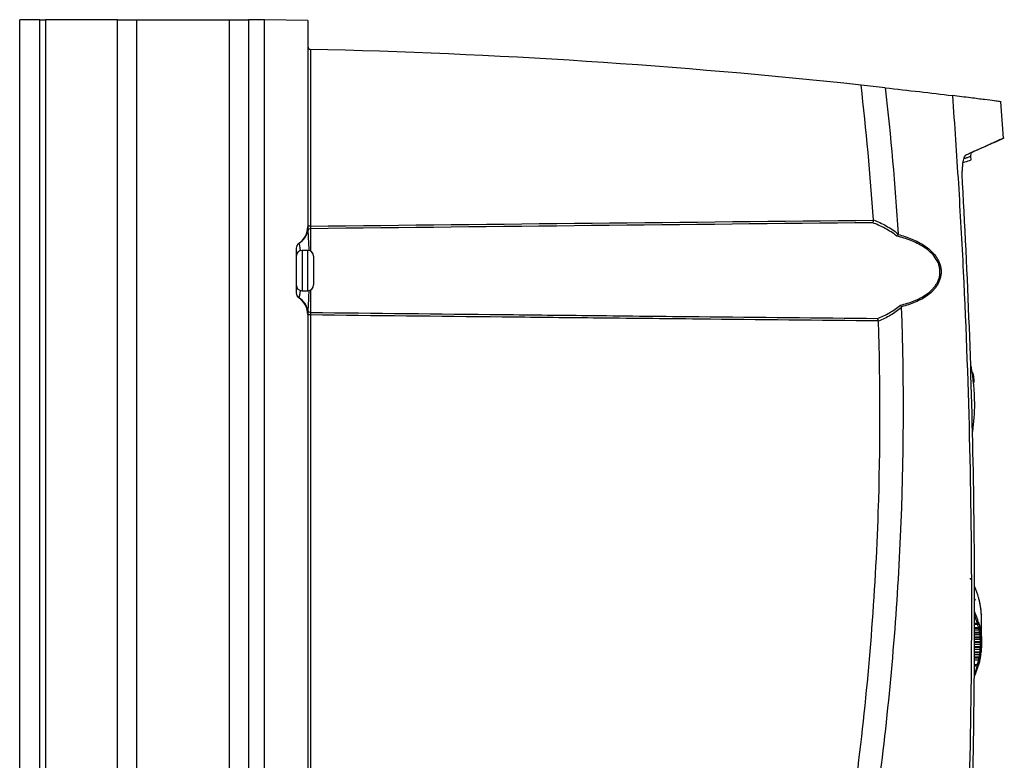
# Model space of a CAD drawing. Header units: millimetres. Extents: x 15458 to 16410, y 10212 to 11278.
# Tile 11 of 139: x 15695 to 15866, y 10745 to 10873. Entities that reach past the tile are written whole.
import ezdxf

# ---------------------------------------------------------------- set-up
doc = ezdxf.new("R2010")
doc.units = ezdxf.units.MM

msp = doc.modelspace()

# ---------------------------------------------------------------- linework, layer by layer
at = {"color": 7, "linetype": 'Continuous', "lineweight": 25}
for p, q in [((15694.95, 10616.11), (15694.95, 10873.11)), ((15698.45, 10873.11), (15694.95, 10873.11)), ((15698.45, 10616.11), (15698.45, 10873.11)), ((15698.45, 10873.11), (15699.45, 10873.11)), ((15699.45, 10873.11), (15699.45, 10616.11)), ((15711.91, 10873.11), (15699.45, 10873.11)), ((15711.91, 10616.11), (15711.91, 10873.11)), ((15711.91, 10873.11), (15715.2, 10873.11)), ((15715.2, 10873.11), (15715.2, 10616.11)), ((15715.2, 10873.11), (15731.35, 10873.11)), ((15731.35, 10616.11), (15731.35, 10873.11)), ((15731.35, 10873.11), (15734.65, 10873.11)), ((15734.65, 10873.11), (15734.65, 10616.11)), ((15737.45, 10873.11), (15734.65, 10873.11)), ((15744.95, 10873.02), (15737.45, 10873.15)), ((15737.45, 10616.06), (15737.45, 10873.15)), ((15744.95, 10873.02), (15744.95, 10837.25)), ((15745.44, 10868), (15745.44, 10837.32)), ((15865.7, 10852.61), (15865.23, 10858.91)), ((15864.33, 10851.95), (15865.83, 10852.65)), ((15860.01, 10849.37), (15860.07, 10850.05)), ((15860.05, 10848.81), (15860.01, 10849.41)), ((15745.44, 10837.32), (15744.95, 10837.32)), ((15745.44, 10836.87), (15745.44, 10832.98)), ((15742.95, 10833.51), (15742.95, 10825.7)), ((15744.95, 10833.11), (15743.95, 10833.11)), ((15743.95, 10833.11), (15743.95, 10826.11)), ((15744.95, 10830.04), (15744.95, 10833.11)), ((15745.95, 10832.11), (15745.95, 10829.91)), ((15744.95, 10826.11), (15744.95, 10830.04)), ((15745.95, 10829.91), (15745.95, 10827.11)), ((15743.95, 10826.11), (15744.95, 10826.11)), ((15745.44, 10826.24), (15745.44, 10822.35)), ((15744.95, 10821.96), (15744.95, 10667.25)), ((15745.44, 10821.9), (15744.95, 10821.9)), ((15745.44, 10821.9), (15745.44, 10667.32)), ((15860.53, 10772.48), (15860.83, 10772.48)), ((15861.63, 10771.73), (15861.63, 10771.73)), ((15861.88, 10765), (15861.88, 10769.04)), ((15860.66, 10767.65), (15861.37, 10767.64)), ((15860.66, 10767.22), (15861.43, 10767.23)), ((15861.47, 10767.18), (15860.66, 10767.17)), ((15860.66, 10766.87), (15861.53, 10766.87)), ((15860.65, 10765.23), (15861.68, 10765.22)), ((15860.66, 10766.07), (15861.63, 10766.06)), ((15861.65, 10765.88), (15860.66, 10765.88)), ((15860.66, 10765.62), (15861.65, 10765.63)), ((15861.66, 10765.56), (15860.66, 10765.55)), ((15861.56, 10766.69), (15860.67, 10766.69)), ((15860.67, 10766.44), (15861.57, 10766.45)), ((15861.6, 10766.38), (15860.67, 10766.38)), ((15861.57, 10766.45), (15861.57, 10766.45)), ((15861.74, 10766.54), (15861.73, 10766.53)), ((15860.63, 10763.47), (15861.6, 10763.46)), ((15860.64, 10764.36), (15861.66, 10764.36)), ((15861.65, 10764.17), (15860.64, 10764.18)), ((15860.64, 10763.89), (15861.65, 10763.9)), ((15861.63, 10763.82), (15860.64, 10763.81)), ((15861.68, 10765.04), (15860.65, 10765.04)), ((15860.65, 10764.77), (15861.68, 10764.78)), ((15861.68, 10764.7), (15860.65, 10764.7)), ((15861.78, 10763.95), (15861.76, 10763.94)), ((15860.61, 10762.05), (15861.42, 10762.06)), ((15861.37, 10761.96), (15860.61, 10761.95)), ((15861.53, 10762.9), (15860.62, 10762.9)), ((15860.62, 10762.54), (15861.47, 10762.54)), ((15861.43, 10762.35), (15860.62, 10762.35)), ((15861.57, 10763.27), (15860.63, 10763.28)), ((15860.63, 10762.98), (15860.82, 10762.99)), ((15860.82, 10762.99), (15861.56, 10762.99)), ((15861.63, 10762.28), (15861.63, 10762.3))]:
    msp.add_line(p, q, dxfattribs=at)
at = {"color": 7, "linetype": 'Continuous', "lineweight": 25, "flags": 128}
for points in [[(15861.75, 10770.92), (15861.75, 10770.89), (15861.76, 10770.85)], [(15861.84, 10769.98), (15861.84, 10769.98), (15861.85, 10769.94)], [(15861.42, 10767.47), (15861.09, 10767.47), (15860.66, 10767.47)], [(15861.8, 10763.58), (15861.79, 10763.56), (15861.78, 10763.53), (15861.76, 10763.51), (15861.74, 10763.49), (15861.71, 10763.48), (15861.67, 10763.47), (15861.64, 10763.46), (15861.6, 10763.46)], [(15861.83, 10763.95), (15861.83, 10763.92), (15861.81, 10763.89), (15861.8, 10763.87), (15861.77, 10763.85), (15861.74, 10763.84), (15861.71, 10763.83), (15861.67, 10763.82), (15861.63, 10763.82)], [(15861.57, 10762.06), (15861.56, 10762.04), (15861.55, 10762.02), (15861.53, 10762), (15861.51, 10761.98), (15861.48, 10761.97), (15861.44, 10761.96), (15861.41, 10761.96), (15861.37, 10761.96)], [(15861.67, 10762.65), (15861.67, 10762.62), (15861.66, 10762.6), (15861.64, 10762.58), (15861.61, 10762.56), (15861.58, 10762.55), (15861.55, 10762.54), (15861.51, 10762.53), (15861.47, 10762.54)], [(15861.73, 10763.02), (15861.72, 10762.99), (15861.71, 10762.97), (15861.69, 10762.95), (15861.67, 10762.93), (15861.64, 10762.92), (15861.6, 10762.91), (15861.57, 10762.9), (15861.53, 10762.9)], [(15861.37, 10761.17), (15861.36, 10761.15), (15861.35, 10761.12), (15861.33, 10761.1), (15861.31, 10761.08), (15861.28, 10761.07), (15861.25, 10761.06), (15861.21, 10761.06), (15861.17, 10761.06)], [(15861.42, 10761.37), (15861.41, 10761.35), (15861.4, 10761.33), (15861.38, 10761.31), (15861.36, 10761.29), (15861.33, 10761.28), (15861.3, 10761.28), (15861.26, 10761.28), (15861.22, 10761.28)]]:
    msp.add_lwpolyline(points, dxfattribs=at)
at = {"color": 7, "linetype": 'Continuous', "lineweight": 25}
for centre, radius, start, end in [((15745.45, 10868.5), 0.5, 180, 268.7206), ((15720.3, 9742.3), 1125.98, 83.84806, 88.72052), ((15741.45, 10837.25), 3.5, 303.749, 0), ((15741.54, 10837.29), 3.51, 302.4103, 347.3058), ((15745.44, 10836.37), 0.492, 89.1442, 162.5243), ((15743.95, 10833.51), 1, 123.749, 180), ((15743.95, 10833.48), 0.995, 121.8003, 179.9557), ((15743.95, 10832.11), 1, 90, 180), ((15744.95, 10832.11), 1, 0, 90), ((15743.95, 10827.11), 1, 180, 270), ((15744.95, 10827.11), 1, 270, 0), ((15743.95, 10825.73), 0.995, 180.0443, 238.1997), ((15743.95, 10825.7), 1, 180, 236.251), ((15741.45, 10821.96), 3.5, 0, 56.251), ((15741.54, 10821.92), 3.51, 12.6942, 57.5897), ((15745.44, 10822.84), 0.492, 197.4757, 270.8558), ((15825.88, 10806.5), 34.81, 359.999, 10.8591), ((15825.88, 10806.5), 34.81, 352.0835, 359.999), ((15861.42, 10771.78), 0.198, 5.1398, 29.1343), ((15861.16, 10768.57), 0.207, 272.9732, 349.5562), ((15861.21, 10768.37), 0.206, 272.2773, 354.575), ((15861.36, 10767.84), 0.201, 270.7118, 353.4238), ((15861.38, 10768.21), 0.748, 272.8873, 288.2248), ((15861.47, 10767.37), 0.198, 269.2888, 352.4698), ((15861.53, 10767.06), 0.195, 268.3199, 351.8646), ((15861.43, 10767.43), 0.196, 324.1554, 6.2962), ((15861.53, 10767.81), 1.12, 271.7079, 281.9071), ((15861.61, 10766.57), 0.191, 266.7713, 350.9632), ((15861.64, 10766.25), 0.188, 265.7067, 350.3858), ((15861.6, 10768.82), 2.94, 271.0528, 274.9237), ((15861.65, 10765.83), 0.2, 270.3821, 333.3658), ((15861.68, 10765.74), 0.184, 264.0209, 349.5337), ((15861.7, 10765.4), 0.181, 262.8565, 348.9849), ((15861.57, 10766.64), 0.198, 327.0048, 4.0284), ((15861.65, 10765.83), 0.199, 333.3867, 1.9084), ((15861.68, 10763.28), 0.891, 78.7833, 91.5907), ((15861.65, 10764.1), 0.2, 270.4625, 305.7437), ((15861.7, 10764.53), 0.173, 259.7534, 347.6578), ((15861.73, 10762.03), 3.01, 87.2225, 90.9972), ((15861.68, 10764.98), 0.2, 270.4973, 359.9331), ((15861.7, 10764.88), 0.176, 261.0211, 348.1781), ((15861.42, 10762.25), 0.197, 269.934, 307.0667), ((15861.45, 10761.96), 0.391, 62.9745, 92.8985), ((15861.56, 10763.19), 0.199, 270.276, 307.1897), ((15861.6, 10762.78), 0.497, 69.6387, 92.8357)]:
    msp.add_arc(centre, radius, start, end, dxfattribs=at)
for centre, major_axis, ratio, start_param, end_param in [((15835.27, 10769.5), (26.6, -0.65), 0.706895, 0.214018, 0.316638), ((15835.27, 10764.53), (26.6, 0.65), 0.706895, 0.179395, 0.277934), ((15835.27, 10764.39), (26.4, 0.65), 0.706891, 0.179264, 0.251522), ((13767.95, 10738.87), (2114, 26.1), 0.012341, 0.14017, 0.141864), ((13767.92, 10740.29), (2114, 24.68), 0.011672, 0.139908, 0.141684), ((13767.92, 10740.29), (2114, 24.68), 0.011672, 6.140983, 6.143004), ((13767.95, 10738.87), (2114, 26.1), 0.012341, 6.140914, 6.14271), ((15835.27, 10764.53), (26.6, 0.65), 0.706895, 5.961984, 6.069167), ((15835.27, 10764.39), (26.4, 0.65), 0.706891, 5.988114, 6.069036)]:
    msp.add_ellipse(centre, major_axis=major_axis, ratio=ratio, start_param=start_param, end_param=end_param, dxfattribs=at)
for points in [[(15745.44, 10868), (15745.44, 10868), (15745.44, 10868), (15745.44, 10868)], [(15843.11, 10838.41), (15842.58, 10846.22), (15841.87, 10854.02), (15840.97, 10861.8)], [(15845.16, 10861.33), (15843.76, 10861.49), (15842.37, 10861.64), (15840.97, 10861.8)], [(15845.16, 10861.33), (15846.12, 10852.9), (15846.86, 10844.45), (15847.38, 10835.98)], [(15745.44, 10837.32), (15778, 10837.68), (15810.55, 10838.02), (15843.11, 10838.34)], [(15842.96, 10837.91), (15810.46, 10837.58), (15777.95, 10837.24), (15745.44, 10836.87)], [(15843.11, 10838.34), (15843.11, 10838.36), (15843.11, 10838.38), (15843.11, 10838.41)], [(15847.36, 10835.88), (15847.31, 10835.77), (15847.25, 10835.67), (15847.18, 10835.59)], [(15847.38, 10835.98), (15847.38, 10835.95), (15847.37, 10835.91), (15847.36, 10835.88)], [(15847.97, 10823.33), (15847.99, 10823.3), (15847.99, 10823.27), (15847.99, 10823.24)], [(15843.99, 10820.87), (15843.96, 10821.05), (15843.9, 10821.21), (15843.84, 10821.3)], [(15843.99, 10820.83), (15843.99, 10820.84), (15843.99, 10820.86), (15843.99, 10820.87)], [(15861.42, 10772.66), (15861.4, 10772.73), (15861.38, 10772.8), (15861.37, 10772.86)], [(15861.57, 10771.97), (15861.52, 10772.2), (15861.47, 10772.43), (15861.42, 10772.66)], [(15861.62, 10771.8), (15861.6, 10771.81), (15861.58, 10771.87), (15861.57, 10771.97)], [(15861.67, 10771.39), (15861.65, 10771.48), (15861.64, 10771.61), (15861.63, 10771.73)], [(15861.73, 10771.01), (15861.71, 10771.14), (15861.69, 10771.26), (15861.67, 10771.39)], [(15861.76, 10770.85), (15861.75, 10770.86), (15861.74, 10770.92), (15861.73, 10771.01)], [(15861.8, 10770.45), (15861.79, 10770.54), (15861.78, 10770.67), (15861.77, 10770.79)], [(15861.83, 10770.09), (15861.82, 10770.21), (15861.81, 10770.33), (15861.8, 10770.45)], [(15861.85, 10769.94), (15861.84, 10769.94), (15861.84, 10769.99), (15861.83, 10770.09)], [(15861.86, 10769.54), (15861.86, 10769.63), (15861.86, 10769.75), (15861.85, 10769.88)], [(15861.88, 10769.19), (15861.87, 10769.31), (15861.87, 10769.42), (15861.86, 10769.54)], [(15861.88, 10769.05), (15861.88, 10769.05), (15861.88, 10769.1), (15861.88, 10769.19)], [(15861.22, 10768.17), (15861.2, 10768.23), (15861.19, 10768.29), (15861.17, 10768.36)], [(15861.37, 10767.64), (15861.32, 10767.82), (15861.27, 10768), (15861.22, 10768.17)], [(15861.37, 10768.53), (15861.38, 10768.47), (15861.4, 10768.41), (15861.42, 10768.35)], [(15861.42, 10767.47), (15861.41, 10767.54), (15861.39, 10767.6), (15861.37, 10767.64)], [(15861.42, 10768.35), (15861.47, 10768.18), (15861.52, 10768), (15861.57, 10767.82)], [(15861.53, 10766.87), (15861.51, 10766.97), (15861.49, 10767.07), (15861.47, 10767.18)], [(15861.56, 10766.69), (15861.55, 10766.76), (15861.54, 10766.82), (15861.53, 10766.87)], [(15861.57, 10767.82), (15861.58, 10767.74), (15861.6, 10767.63), (15861.62, 10767.5)], [(15861.63, 10767.45), (15861.64, 10767.46), (15861.65, 10767.43), (15861.67, 10767.35)], [(15861.67, 10767.35), (15861.69, 10767.24), (15861.71, 10767.14), (15861.73, 10767.03)], [(15861.73, 10767.03), (15861.74, 10766.95), (15861.75, 10766.84), (15861.76, 10766.71)], [(15861.6, 10766.38), (15861.59, 10766.43), (15861.58, 10766.45), (15861.57, 10766.45)], [(15861.63, 10766.06), (15861.62, 10766.17), (15861.61, 10766.28), (15861.6, 10766.38)], [(15861.65, 10765.88), (15861.65, 10765.95), (15861.64, 10766.01), (15861.63, 10766.06)], [(15861.66, 10765.56), (15861.66, 10765.61), (15861.66, 10765.63), (15861.65, 10765.63)], [(15861.68, 10765.22), (15861.67, 10765.34), (15861.67, 10765.45), (15861.66, 10765.56)], [(15861.68, 10765.04), (15861.68, 10765.11), (15861.68, 10765.18), (15861.68, 10765.22)], [(15861.77, 10766.66), (15861.78, 10766.67), (15861.79, 10766.63), (15861.8, 10766.54)], [(15861.8, 10766.54), (15861.81, 10766.44), (15861.82, 10766.33), (15861.83, 10766.22)], [(15861.83, 10766.22), (15861.84, 10766.13), (15861.84, 10766.01), (15861.85, 10765.89)], [(15861.85, 10765.83), (15861.86, 10765.84), (15861.86, 10765.79), (15861.86, 10765.71)], [(15861.86, 10765.71), (15861.87, 10765.6), (15861.87, 10765.48), (15861.88, 10765.37)], [(15861.88, 10765.37), (15861.88, 10765.28), (15861.88, 10765.16), (15861.88, 10765.04)], [(15861.57, 10763.27), (15861.58, 10763.34), (15861.59, 10763.41), (15861.6, 10763.46)], [(15861.6, 10763.46), (15861.61, 10763.58), (15861.62, 10763.7), (15861.63, 10763.82)], [(15861.63, 10763.82), (15861.64, 10763.87), (15861.65, 10763.9), (15861.65, 10763.9)], [(15861.65, 10764.17), (15861.66, 10764.24), (15861.66, 10764.31), (15861.66, 10764.36)], [(15861.66, 10764.36), (15861.67, 10764.47), (15861.67, 10764.59), (15861.68, 10764.7)], [(15861.68, 10764.7), (15861.68, 10764.75), (15861.68, 10764.78), (15861.68, 10764.78)], [(15861.8, 10763.58), (15861.79, 10763.49), (15861.78, 10763.37), (15861.77, 10763.24)], [(15861.83, 10763.95), (15861.82, 10763.83), (15861.81, 10763.7), (15861.8, 10763.58)], [(15861.86, 10764.49), (15861.86, 10764.4), (15861.86, 10764.28), (15861.85, 10764.15)], [(15861.88, 10764.84), (15861.87, 10764.73), (15861.87, 10764.61), (15861.86, 10764.49)], [(15861.88, 10764.98), (15861.88, 10764.98), (15861.88, 10764.93), (15861.88, 10764.84)], [(15861.22, 10761.28), (15861.27, 10761.51), (15861.32, 10761.74), (15861.37, 10761.96)], [(15861.37, 10761.96), (15861.39, 10762.02), (15861.41, 10762.05), (15861.42, 10762.06)], [(15861.57, 10762.06), (15861.52, 10761.84), (15861.47, 10761.61), (15861.42, 10761.37)], [(15861.43, 10762.35), (15861.44, 10762.41), (15861.46, 10762.48), (15861.47, 10762.54)], [(15861.47, 10762.54), (15861.49, 10762.66), (15861.51, 10762.78), (15861.53, 10762.9)], [(15861.53, 10762.9), (15861.54, 10762.96), (15861.55, 10762.99), (15861.56, 10762.99)], [(15861.67, 10762.65), (15861.65, 10762.55), (15861.64, 10762.42), (15861.63, 10762.3)], [(15861.73, 10763.02), (15861.71, 10762.9), (15861.69, 10762.77), (15861.67, 10762.65)], [(15861.17, 10761.06), (15861.19, 10761.13), (15861.2, 10761.2), (15861.22, 10761.28)], [(15861.42, 10761.37), (15861.4, 10761.3), (15861.38, 10761.24), (15861.37, 10761.17)]]:
    msp.add_open_spline(points, degree=3, dxfattribs=at)
for points, knots in [([(15845.16, 10861.33), (15847.17, 10861.11), (15849.14, 10860.89), (15853.03, 10860.43), (15854.93, 10860.2), (15856.81, 10859.97)], [0, 0, 0, 0, 0.5, 0.5, 1, 1, 1, 1]), ([(15856.81, 10859.97), (15857.19, 10854.89), (15857.54, 10849.8), (15858.16, 10839.62), (15858.45, 10834.53), (15859.19, 10819.26), (15859.56, 10809.06), (15860.03, 10788.67), (15860.14, 10778.48), (15860.09, 10758.09), (15859.93, 10747.89), (15859.65, 10737.7)], [0, 0, 0, 0, 0.125, 0.125, 0.25, 0.25, 0.5, 0.5, 0.75, 0.75, 1, 1, 1, 1]), ([(15865.24, 10858.91), (15865.25, 10858.91), (15865.32, 10858.9), (15865.02, 10858.94), (15864.18, 10859.05), (15862.47, 10859.27), (15860.1, 10859.57), (15857.91, 10859.84), (15856.81, 10859.97)], [0, 0, 0, 0, 0.010389, 0.170117, 0.376684, 0.583251, 0.791625, 1, 1, 1, 1]), ([(15865.74, 10852.61), (15865.75, 10852.61), (15865.8, 10852.64), (15865.52, 10852.51), (15864.9, 10852.23), (15863.94, 10851.8), (15862.68, 10851.23), (15861.13, 10850.54), (15859.82, 10849.95), (15859.17, 10849.66)], [0, 0, 0, 0, 0.045732, 0.213114, 0.380496, 0.535031, 0.689565, 0.844783, 1, 1, 1, 1]), ([(15864.31, 10851.94), (15864.33, 10851.95), (15864.37, 10851.97), (15863.87, 10851.75), (15862.89, 10851.3), (15861.49, 10850.68), (15860.23, 10850.12), (15859.33, 10849.72), (15859.12, 10849.63)], [0, 0, 0, 0, 0.098742, 0.331766, 0.565188, 0.741596, 0.939403, 1, 1, 1, 1]), ([(15858.58, 10844.85), (15858.54, 10845.45), (15858.53, 10846.03), (15858.54, 10846.87), (15858.55, 10847.13), (15858.59, 10847.64), (15858.61, 10847.88), (15858.66, 10848.33), (15858.69, 10848.53), (15858.77, 10848.89), (15858.81, 10849.05), (15858.9, 10849.32), (15858.95, 10849.42), (15859.06, 10849.58), (15859.11, 10849.64), (15859.17, 10849.66)], [0, 0, 0, 0, 0.25, 0.25, 0.375, 0.375, 0.5, 0.5, 0.625, 0.625, 0.75, 0.75, 0.875, 0.875, 1, 1, 1, 1]), ([(15859.95, 10849.4), (15859.96, 10849.41), (15859.97, 10849.41), (15859.77, 10849.34), (15859.56, 10849.26), (15859.27, 10849.16), (15859.04, 10849.08), (15858.88, 10849.02), (15858.81, 10848.99)], [0, 0, 0, 0, 0.300096, 0.42264, 0.667739, 0.790283, 0.912827, 1, 1, 1, 1]), ([(15858.68, 10848.34), (15859.11, 10848.49), (15859.92, 10848.78), (15859.98, 10848.8), (15860.01, 10848.81)], [0, 0, 0, 0, 0.531626, 1, 1, 1, 1]), ([(15860.28, 10737.96), (15860.5, 10746.87), (15860.62, 10755.79), (15860.7, 10773.61), (15860.65, 10782.52), (15860.23, 10809.24), (15859.59, 10827.05), (15858.58, 10844.85)], [0, 0, 0, 0, 0.25, 0.25, 0.5, 0.5, 1, 1, 1, 1]), ([(15744.95, 10837.23), (15744.96, 10837.21), (15744.96, 10837.17), (15744.96, 10837.1), (15744.96, 10837.06), (15744.96, 10836.95), (15744.96, 10836.88), (15744.97, 10836.76), (15744.97, 10836.7), (15744.97, 10836.6), (15744.97, 10836.55), (15744.97, 10836.52)], [0, 0, 0, 0, 0.125, 0.125, 0.25, 0.25, 0.5, 0.5, 0.75, 0.75, 1, 1, 1, 1]), ([(15745.44, 10837.32), (15745.44, 10837.22), (15745.44, 10837.13), (15745.44, 10836.97), (15745.44, 10836.91), (15745.44, 10836.87)], [0, 0, 0, 0, 0.5, 0.5, 1, 1, 1, 1]), ([(15843.11, 10838.34), (15843.09, 10838.25), (15843.07, 10838.16), (15843.02, 10838.02), (15842.99, 10837.95), (15842.96, 10837.91)], [0, 0, 0, 0, 0.5, 0.5, 1, 1, 1, 1]), ([(15847.18, 10835.59), (15846.53, 10836.1), (15845.85, 10836.54), (15844.43, 10837.31), (15843.7, 10837.63), (15842.96, 10837.91)], [0, 0, 0, 0, 0.5, 0.5, 1, 1, 1, 1]), ([(15843.11, 10838.41), (15843.86, 10838.12), (15844.6, 10837.78), (15846.03, 10836.98), (15846.72, 10836.52), (15847.38, 10835.98)], [0, 0, 0, 0, 0.5, 0.5, 1, 1, 1, 1]), ([(15744.97, 10836.52), (15744.97, 10836.33), (15744.99, 10835.88), (15745.05, 10834.77), (15745.1, 10833.72), (15745.13, 10833.12), (15745.13, 10833.07)], [0, 0, 0, 0, 0.25904, 0.61699, 0.966225, 1, 1, 1, 1]), ([(15847.8, 10823.61), (15848.61, 10823.81), (15849.41, 10824.05), (15850.56, 10824.5), (15850.93, 10824.67), (15851.65, 10825.05), (15852.01, 10825.27), (15852.69, 10825.75), (15853.01, 10826.01), (15853.44, 10826.46), (15853.58, 10826.62), (15853.84, 10826.95), (15853.96, 10827.12), (15854.18, 10827.47), (15854.27, 10827.66), (15854.44, 10828.05), (15854.51, 10828.26), (15854.61, 10828.67), (15854.64, 10828.89), (15854.67, 10829.32), (15854.67, 10829.54), (15854.63, 10829.96), (15854.59, 10830.17), (15854.48, 10830.59), (15854.41, 10830.8), (15854.15, 10831.38), (15853.92, 10831.75), (15853.4, 10832.41), (15853.11, 10832.71), (15852.48, 10833.25), (15852.14, 10833.5), (15851.1, 10834.17), (15850.36, 10834.53), (15848.8, 10835.14), (15848, 10835.39), (15847.18, 10835.59)], [0, 0, 0, 0, 0.125, 0.125, 0.1875, 0.1875, 0.25, 0.25, 0.3125, 0.3125, 0.34375, 0.34375, 0.375, 0.375, 0.40625, 0.40625, 0.4375, 0.4375, 0.46875, 0.46875, 0.5, 0.5, 0.53125, 0.53125, 0.5625, 0.5625, 0.625, 0.625, 0.6875, 0.6875, 0.75, 0.75, 0.875, 0.875, 1, 1, 1, 1]), ([(15847.36, 10835.88), (15848.19, 10835.66), (15849, 10835.4), (15850.58, 10834.75), (15851.33, 10834.37), (15852.2, 10833.77), (15852.37, 10833.65), (15852.71, 10833.39), (15852.87, 10833.25), (15853.34, 10832.82), (15853.63, 10832.5), (15854.01, 10831.98), (15854.13, 10831.8), (15854.34, 10831.42), (15854.44, 10831.23), (15854.61, 10830.82), (15854.68, 10830.61), (15854.78, 10830.18), (15854.82, 10829.97), (15854.86, 10829.53), (15854.86, 10829.31), (15854.83, 10828.87), (15854.79, 10828.65), (15854.7, 10828.22), (15854.63, 10828.01), (15854.47, 10827.61), (15854.37, 10827.42), (15854.16, 10827.04), (15854.05, 10826.87), (15853.79, 10826.52), (15853.66, 10826.36), (15853.22, 10825.89), (15852.91, 10825.61), (15852.23, 10825.1), (15851.87, 10824.87), (15851.14, 10824.47), (15850.76, 10824.29), (15849.61, 10823.8), (15848.81, 10823.54), (15847.97, 10823.33)], [0, 0, 0, 0, 0.125, 0.125, 0.25, 0.25, 0.28125, 0.28125, 0.3125, 0.3125, 0.375, 0.375, 0.40625, 0.40625, 0.4375, 0.4375, 0.46875, 0.46875, 0.5, 0.5, 0.53125, 0.53125, 0.5625, 0.5625, 0.59375, 0.59375, 0.625, 0.625, 0.65625, 0.65625, 0.6875, 0.6875, 0.75, 0.75, 0.8125, 0.8125, 0.875, 0.875, 1, 1, 1, 1]), ([(15743.4, 10834.34), (15743.4, 10834.34), (15743.41, 10834.34), (15743.42, 10834.34), (15743.42, 10834.34), (15743.42, 10834.33), (15743.42, 10834.33), (15743.42, 10834.33)], [0, 0, 0, 0, 0.5, 0.5, 0.75, 0.75, 1, 1, 1, 1]), ([(15743.42, 10834.33), (15743.45, 10834.24), (15743.49, 10834.06), (15743.59, 10833.5), (15743.64, 10833.08), (15743.64, 10833.04)], [0, 0, 0, 0, 0.478327, 0.954043, 1, 1, 1, 1]), ([(15743.64, 10826.17), (15743.62, 10826.04), (15743.57, 10825.54), (15743.48, 10825.07), (15743.44, 10824.94), (15743.42, 10824.89)], [0, 0, 0, 0, 0.156613, 0.642591, 1, 1, 1, 1]), ([(15745.13, 10826.14), (15745.11, 10825.64), (15745.06, 10824.55), (15745, 10823.39), (15744.97, 10822.9), (15744.97, 10822.69)], [0, 0, 0, 0, 0.332694, 0.723765, 1, 1, 1, 1]), ([(15743.42, 10824.89), (15743.42, 10824.89), (15743.42, 10824.88), (15743.42, 10824.88), (15743.42, 10824.88), (15743.41, 10824.87), (15743.4, 10824.87), (15743.4, 10824.87)], [0, 0, 0, 0, 0.25, 0.25, 0.5, 0.5, 1, 1, 1, 1]), ([(15828.53, 10665.89), (15830.38, 10672.27), (15832.1, 10678.69), (15835.28, 10691.58), (15836.74, 10698.05), (15839.4, 10711.05), (15840.61, 10717.58), (15842.76, 10730.68), (15843.7, 10737.25), (15845.33, 10750.42), (15846.01, 10757.03), (15847.12, 10770.25), (15847.54, 10776.86), (15848.41, 10796.72), (15848.47, 10809.97), (15847.99, 10823.24)], [0, 0, 0, 0, 0.125, 0.125, 0.25, 0.25, 0.375, 0.375, 0.5, 0.5, 0.625, 0.625, 0.75, 0.75, 1, 1, 1, 1]), ([(15843.84, 10821.3), (15844.54, 10821.57), (15845.23, 10821.89), (15846.56, 10822.66), (15847.2, 10823.1), (15847.8, 10823.61)], [0, 0, 0, 0, 0.5, 0.5, 1, 1, 1, 1]), ([(15847.99, 10823.24), (15847.39, 10822.71), (15846.74, 10822.25), (15845.4, 10821.45), (15844.7, 10821.11), (15843.99, 10820.83)], [0, 0, 0, 0, 0.5, 0.5, 1, 1, 1, 1]), ([(15847.97, 10823.33), (15847.95, 10823.38), (15847.92, 10823.43), (15847.86, 10823.53), (15847.83, 10823.57), (15847.8, 10823.61)], [0, 0, 0, 0, 0.5, 0.5, 1, 1, 1, 1]), ([(15744.97, 10822.69), (15744.97, 10822.63), (15744.97, 10822.52), (15744.96, 10822.33), (15744.96, 10822.26), (15744.96, 10822.15), (15744.96, 10822.12), (15744.96, 10822.04), (15744.96, 10822), (15744.95, 10821.99)], [0, 0, 0, 0, 0.5, 0.5, 0.75, 0.75, 0.875, 0.875, 1, 1, 1, 1]), ([(15745.44, 10822.35), (15745.44, 10822.31), (15745.44, 10822.25), (15745.44, 10822.09), (15745.44, 10821.99), (15745.44, 10821.9)], [0, 0, 0, 0, 0.5, 0.5, 1, 1, 1, 1]), ([(15745.44, 10822.35), (15756.52, 10822.22), (15767.6, 10822.1), (15778.68, 10821.98), (15783.94, 10821.92), (15789.2, 10821.87), (15794.46, 10821.81), (15800.6, 10821.74), (15806.73, 10821.68), (15812.87, 10821.62), (15823.19, 10821.51), (15833.51, 10821.4), (15843.84, 10821.3)], [0.00049138, 0.00049138, 0.00049138, 0.00049138, 0.03373643, 0.03373643, 0.03373643, 0.04952225, 0.04952225, 0.04952225, 0.06792922, 0.06792922, 0.06792922, 0.09890747, 0.09890747, 0.09890747, 0.09890747]), ([(15843.99, 10820.87), (15833.61, 10820.97), (15823.24, 10821.07), (15812.87, 10821.18), (15806.73, 10821.24), (15800.6, 10821.31), (15794.46, 10821.37), (15789.2, 10821.42), (15783.94, 10821.48), (15778.68, 10821.54), (15767.6, 10821.65), (15756.52, 10821.77), (15745.44, 10821.9)], [0.00000269, 0.00000269, 0.00000269, 0.00000269, 0.03113141, 0.03113141, 0.03113141, 0.04953849, 0.04953849, 0.04953849, 0.06532439, 0.06532439, 0.06532439, 0.09856967, 0.09856967, 0.09856967, 0.09856967]), ([(15825.08, 10668.16), (15828.29, 10679.38), (15831.11, 10690.71), (15836.5, 10716.21), (15838.86, 10730.42), (15842.35, 10758.98), (15843.47, 10773.34), (15844.34, 10798.75), (15844.35, 10809.8), (15843.99, 10820.83)], [2.8627155, 2.8627155, 2.8627155, 2.8627155, 2.9332665, 2.9332665, 3.0202462, 3.0202462, 3.107226, 3.107226, 3.1739441, 3.1739441, 3.1739441, 3.1739441]), ([(15860.24, 10812), (15860.26, 10811.99), (15860.29, 10811.96), (15860.36, 10811.77), (15860.43, 10811.48), (15860.48, 10811.13), (15860.52, 10810.83), (15860.53, 10810.62), (15860.54, 10810.48), (15860.53, 10810.36), (15860.52, 10810.24), (15860.51, 10810.18), (15860.49, 10810.2), (15860.49, 10810.2)], [0, 0, 0, 0, 0.123847, 0.247769, 0.371693, 0.495589, 0.619456, 0.681598, 0.743918, 0.806115, 0.868348, 0.992257, 1, 1, 1, 1]), ([(15860.13, 10775.93), (15860.13, 10775.93), (15860.1, 10775.99), (15860.05, 10776.05), (15859.96, 10776.11), (15859.9, 10776.13), (15859.87, 10776.12), (15859.87, 10776.12)], [0, 0, 0, 0, 0.0442654, 0.5413031, 0.7755703, 0.9976259, 1, 1, 1, 1]), ([(15860.62, 10772.72), (15860.66, 10772.66), (15860.73, 10772.53), (15860.8, 10772.47), (15860.83, 10772.48), (15860.83, 10772.48)], [0, 0, 0, 0, 0.452828, 0.97688, 1, 1, 1, 1]), ([(15861.59, 10771.87), (15861.59, 10771.87), (15861.59, 10771.87), (15861.59, 10771.88), (15861.58, 10771.91), (15861.57, 10771.95), (15861.56, 10771.99), (15861.56, 10772)], [0, 0, 0, 0, 0.000892, 0.182372, 0.452702, 0.844944, 1, 1, 1, 1]), ([(15861.63, 10771.75), (15861.63, 10771.76), (15861.62, 10771.78), (15861.62, 10771.81), (15861.61, 10771.84), (15861.61, 10771.85)], [0, 0, 0, 0, 0.22871, 0.672151, 1, 1, 1, 1]), ([(15861.63, 10771.73), (15861.63, 10771.74), (15861.63, 10771.74), (15861.63, 10771.75), (15861.63, 10771.75), (15861.63, 10771.76), (15861.62, 10771.76), (15861.62, 10771.77), (15861.62, 10771.78), (15861.62, 10771.78), (15861.62, 10771.78), (15861.62, 10771.79), (15861.62, 10771.79), (15861.62, 10771.79), (15861.62, 10771.8), (15861.62, 10771.8)], [0, 0, 0, 0, 0.00001477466, 0.00001477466, 0.00001477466, 0.00003497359, 0.00003497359, 0.00003497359, 0.00005519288, 0.00005519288, 0.00005519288, 0.00007531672, 0.00007531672, 0.00007531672, 0.00009541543, 0.00009541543, 0.00009541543, 0.00009541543]), ([(15861.63, 10771.73), (15861.63, 10771.73), (15861.63, 10771.74), (15861.63, 10771.74), (15861.63, 10771.75)], [0, 0, 0, 0, 0.160128, 1, 1, 1, 1]), ([(15861.74, 10770.92), (15861.74, 10770.92), (15861.74, 10770.92), (15861.74, 10770.95), (15861.73, 10770.98), (15861.73, 10771.02), (15861.72, 10771.04)], [0, 0, 0, 0, 0.162021, 0.43093, 0.832377, 1, 1, 1, 1]), ([(15861.77, 10770.79), (15861.77, 10770.79), (15861.77, 10770.8), (15861.77, 10770.83), (15861.76, 10770.86), (15861.76, 10770.89), (15861.75, 10770.91), (15861.75, 10770.91)], [0, 0, 0, 0, 0.023297, 0.280617, 0.560158, 0.915549, 1, 1, 1, 1]), ([(15861.77, 10770.79), (15861.77, 10770.8), (15861.77, 10770.8), (15861.77, 10770.8), (15861.77, 10770.81), (15861.77, 10770.82), (15861.77, 10770.82), (15861.77, 10770.83), (15861.76, 10770.83), (15861.76, 10770.84), (15861.76, 10770.84), (15861.76, 10770.85), (15861.76, 10770.85), (15861.76, 10770.85), (15861.76, 10770.85), (15861.76, 10770.85)], [0, 0, 0, 0, 0.00001451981, 0.00001451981, 0.00001451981, 0.00003408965, 0.00003408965, 0.00003408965, 0.00005367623, 0.00005367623, 0.00005367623, 0.00007321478, 0.00007321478, 0.00007321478, 0.00009272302, 0.00009272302, 0.00009272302, 0.00009272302]), ([(15861.84, 10769.98), (15861.84, 10769.98), (15861.84, 10769.98), (15861.84, 10770), (15861.83, 10770.04), (15861.83, 10770.08), (15861.83, 10770.1)], [0, 0, 0, 0, 0.1150278, 0.3624903, 0.7613804, 1, 1, 1, 1]), ([(15861.85, 10769.88), (15861.85, 10769.88), (15861.85, 10769.89), (15861.85, 10769.91), (15861.85, 10769.93), (15861.85, 10769.96), (15861.84, 10769.98), (15861.84, 10769.99), (15861.84, 10769.99)], [0, 0, 0, 0, 0.020954, 0.224755, 0.437705, 0.734867, 0.907516, 1, 1, 1, 1]), ([(15861.85, 10769.88), (15861.85, 10769.88), (15861.85, 10769.89), (15861.85, 10769.89), (15861.85, 10769.9), (15861.85, 10769.9), (15861.85, 10769.91), (15861.85, 10769.92), (15861.85, 10769.92), (15861.85, 10769.92), (15861.85, 10769.93), (15861.85, 10769.93), (15861.85, 10769.93), (15861.85, 10769.94), (15861.85, 10769.94), (15861.85, 10769.94)], [0, 0, 0, 0, 0.00001434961, 0.00001434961, 0.00001434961, 0.00003354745, 0.00003354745, 0.00003354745, 0.00005276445, 0.00005276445, 0.00005276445, 0.00007196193, 0.00007196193, 0.00007196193, 0.00009112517, 0.00009112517, 0.00009112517, 0.00009112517]), ([(15861.88, 10769.04), (15861.88, 10769.04), (15861.88, 10769.04), (15861.88, 10769.05), (15861.88, 10769.05), (15861.88, 10769.05)], [0, 0, 0, 0, 0.159154, 0.579996, 1, 1, 1, 1]), ([(15861.43, 10767.23), (15861.43, 10767.23), (15861.43, 10767.23), (15861.43, 10767.26), (15861.42, 10767.32), (15861.42, 10767.39), (15861.42, 10767.44), (15861.42, 10767.47)], [0, 0, 0, 0, 0.143587, 0.370451, 0.598361, 0.827385, 1, 1, 1, 1]), ([(15861.43, 10767.23), (15861.43, 10767.23), (15861.46, 10767.23), (15861.51, 10767.24), (15861.56, 10767.28), (15861.58, 10767.3), (15861.59, 10767.31)], [0, 0, 0, 0, 0.038376, 0.457156, 0.782538, 1, 1, 1, 1]), ([(15861.47, 10767.18), (15861.47, 10767.18), (15861.46, 10767.21), (15861.45, 10767.23), (15861.44, 10767.23), (15861.44, 10767.23)], [0, 0, 0, 0, 0.20488, 0.691844, 1, 1, 1, 1]), ([(15861.62, 10767.5), (15861.62, 10767.5), (15861.62, 10767.49), (15861.62, 10767.49), (15861.62, 10767.48), (15861.62, 10767.48), (15861.62, 10767.47), (15861.62, 10767.47), (15861.62, 10767.46), (15861.62, 10767.46), (15861.62, 10767.45), (15861.63, 10767.45), (15861.63, 10767.45), (15861.63, 10767.45), (15861.63, 10767.45), (15861.63, 10767.45)], [0, 0, 0, 0, 0.00001509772, 0.00001509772, 0.00001509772, 0.00003531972, 0.00003531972, 0.00003531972, 0.00005545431, 0.00005545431, 0.00005545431, 0.00007543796, 0.00007543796, 0.00007543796, 0.00009538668, 0.00009538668, 0.00009538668, 0.00009538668]), ([(15861.57, 10766.45), (15861.57, 10766.45), (15861.57, 10766.45), (15861.57, 10766.48), (15861.57, 10766.54), (15861.56, 10766.62), (15861.56, 10766.67), (15861.56, 10766.69)], [0, 0, 0, 0, 0.164636, 0.386668, 0.60913, 0.832028, 1, 1, 1, 1]), ([(15861.57, 10766.45), (15861.6, 10766.45), (15861.64, 10766.45), (15861.7, 10766.49), (15861.73, 10766.52), (15861.73, 10766.53), (15861.74, 10766.54)], [0, 0, 0, 0, 0.385578, 0.697048, 0.954876, 1, 1, 1, 1]), ([(15861.65, 10765.63), (15861.65, 10765.63), (15861.65, 10765.65), (15861.65, 10765.74), (15861.65, 10765.81), (15861.65, 10765.88)], [0, 0, 0, 0, 0.5, 0.5, 1, 1, 1, 1]), ([(15861.76, 10766.71), (15861.76, 10766.71), (15861.76, 10766.7), (15861.76, 10766.7), (15861.76, 10766.69), (15861.76, 10766.69), (15861.76, 10766.68), (15861.76, 10766.68), (15861.76, 10766.67), (15861.77, 10766.67), (15861.77, 10766.66), (15861.77, 10766.66), (15861.77, 10766.66), (15861.77, 10766.66), (15861.77, 10766.66), (15861.77, 10766.66)], [0, 0, 0, 0, 0.00001463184, 0.00001463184, 0.00001463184, 0.0000342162, 0.0000342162, 0.0000342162, 0.00005377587, 0.00005377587, 0.00005377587, 0.00007326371, 0.00007326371, 0.00007326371, 0.00009271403, 0.00009271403, 0.00009271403, 0.00009271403]), ([(15861.85, 10765.89), (15861.85, 10765.89), (15861.85, 10765.88), (15861.85, 10765.88), (15861.85, 10765.87), (15861.85, 10765.86), (15861.85, 10765.86), (15861.85, 10765.85), (15861.85, 10765.85), (15861.85, 10765.85), (15861.85, 10765.84), (15861.85, 10765.84), (15861.85, 10765.84), (15861.85, 10765.84), (15861.85, 10765.83), (15861.85, 10765.83)], [0, 0, 0, 0, 0.00001437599, 0.00001437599, 0.00001437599, 0.00003358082, 0.00003358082, 0.00003358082, 0.00005279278, 0.00005279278, 0.00005279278, 0.00007197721, 0.00007197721, 0.00007197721, 0.00009112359, 0.00009112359, 0.00009112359, 0.00009112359]), ([(15861.65, 10763.9), (15861.65, 10763.9), (15861.65, 10763.93), (15861.65, 10764.03), (15861.65, 10764.1), (15861.65, 10764.17)], [0, 0, 0, 0, 0.5, 0.5, 1, 1, 1, 1]), ([(15861.68, 10764.78), (15861.68, 10764.78), (15861.68, 10764.81), (15861.68, 10764.9), (15861.68, 10764.97), (15861.68, 10765.04)], [0, 0, 0, 0, 0.5, 0.5, 1, 1, 1, 1]), ([(15861.84, 10764.03), (15861.84, 10764.03), (15861.83, 10764.03), (15861.82, 10764), (15861.8, 10763.97), (15861.78, 10763.95), (15861.76, 10763.94)], [0, 0, 0, 0, 0.010676, 0.238021, 0.656976, 1, 1, 1, 1]), ([(15861.78, 10763.95), (15861.79, 10763.96), (15861.81, 10763.98), (15861.83, 10764.01), (15861.84, 10764.04), (15861.85, 10764.06), (15861.85, 10764.08), (15861.85, 10764.1), (15861.85, 10764.12), (15861.85, 10764.14), (15861.85, 10764.16), (15861.85, 10764.16)], [0, 0, 0, 0, 0.147952, 0.316457, 0.454363, 0.560256, 0.629395, 0.696906, 0.843643, 0.954277, 1, 1, 1, 1]), ([(15861.83, 10763.94), (15861.83, 10763.97), (15861.84, 10764.02), (15861.84, 10764.04), (15861.84, 10764.05)], [0, 0, 0, 0, 0.622069, 1, 1, 1, 1]), ([(15861.88, 10764.97), (15861.88, 10764.97), (15861.88, 10764.97), (15861.88, 10764.97), (15861.88, 10764.96), (15861.88, 10764.94), (15861.87, 10764.92), (15861.86, 10764.91), (15861.86, 10764.9)], [0, 0, 0, 0, 0.191345, 0.257965, 0.313959, 0.43011, 0.900838, 1, 1, 1, 1]), ([(15861.88, 10765.04), (15861.88, 10765.03), (15861.88, 10765.03), (15861.88, 10765.02), (15861.88, 10765.02), (15861.88, 10765.01), (15861.88, 10765.01), (15861.88, 10765), (15861.88, 10765), (15861.88, 10764.99), (15861.88, 10764.99), (15861.88, 10764.98), (15861.88, 10764.98), (15861.88, 10764.98), (15861.88, 10764.98), (15861.88, 10764.98)], [0, 0, 0, 0, 0.00001429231, 0.00001429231, 0.00001429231, 0.0000333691, 0.0000333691, 0.0000333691, 0.00005246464, 0.00005246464, 0.00005246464, 0.00007154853, 0.00007154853, 0.00007154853, 0.00009059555, 0.00009059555, 0.00009059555, 0.00009059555]), ([(15861.42, 10762.06), (15861.42, 10762.06), (15861.42, 10762.1), (15861.43, 10762.2), (15861.43, 10762.28), (15861.43, 10762.35)], [0, 0, 0, 0, 0.5, 0.5, 1, 1, 1, 1]), ([(15861.54, 10762.1), (15861.54, 10762.1), (15861.56, 10762.11), (15861.58, 10762.14), (15861.6, 10762.17), (15861.61, 10762.21), (15861.62, 10762.24), (15861.63, 10762.27), (15861.63, 10762.28), (15861.63, 10762.28)], [0, 0, 0, 0, 0.093707, 0.290953, 0.460704, 0.610099, 0.75975, 0.987632, 1, 1, 1, 1]), ([(15861.58, 10762.14), (15861.57, 10762.13), (15861.56, 10762.12), (15861.54, 10762.1), (15861.54, 10762.1)], [0, 0, 0, 0, 0.531071, 1, 1, 1, 1]), ([(15861.56, 10762.99), (15861.56, 10763), (15861.57, 10763.03), (15861.57, 10763.13), (15861.57, 10763.2), (15861.57, 10763.27)], [0, 0, 0, 0, 0.5, 0.5, 1, 1, 1, 1]), ([(15861.57, 10762.07), (15861.57, 10762.09), (15861.58, 10762.12), (15861.59, 10762.14), (15861.59, 10762.15)], [0, 0, 0, 0, 0.425581, 1, 1, 1, 1]), ([(15861.68, 10763.03), (15861.69, 10763.04), (15861.7, 10763.05), (15861.72, 10763.07), (15861.74, 10763.11), (15861.75, 10763.14), (15861.76, 10763.16), (15861.76, 10763.19), (15861.77, 10763.22), (15861.77, 10763.24), (15861.77, 10763.24)], [0, 0, 0, 0, 0.056871, 0.242607, 0.399564, 0.530185, 0.635401, 0.744249, 0.92339, 1, 1, 1, 1]), ([(15861.74, 10763.1), (15861.74, 10763.1), (15861.73, 10763.09), (15861.72, 10763.06), (15861.7, 10763.04), (15861.68, 10763.03), (15861.68, 10763.03)], [0, 0, 0, 0, 0.020827, 0.383439, 0.955925, 1, 1, 1, 1]), ([(15861.73, 10763.01), (15861.73, 10763.03), (15861.74, 10763.08), (15861.74, 10763.1), (15861.74, 10763.11)], [0, 0, 0, 0, 0.605924, 1, 1, 1, 1])]:
    msp.add_open_spline(points, degree=3, knots=knots, dxfattribs=at)

doc.saveas('drawing.dxf')
